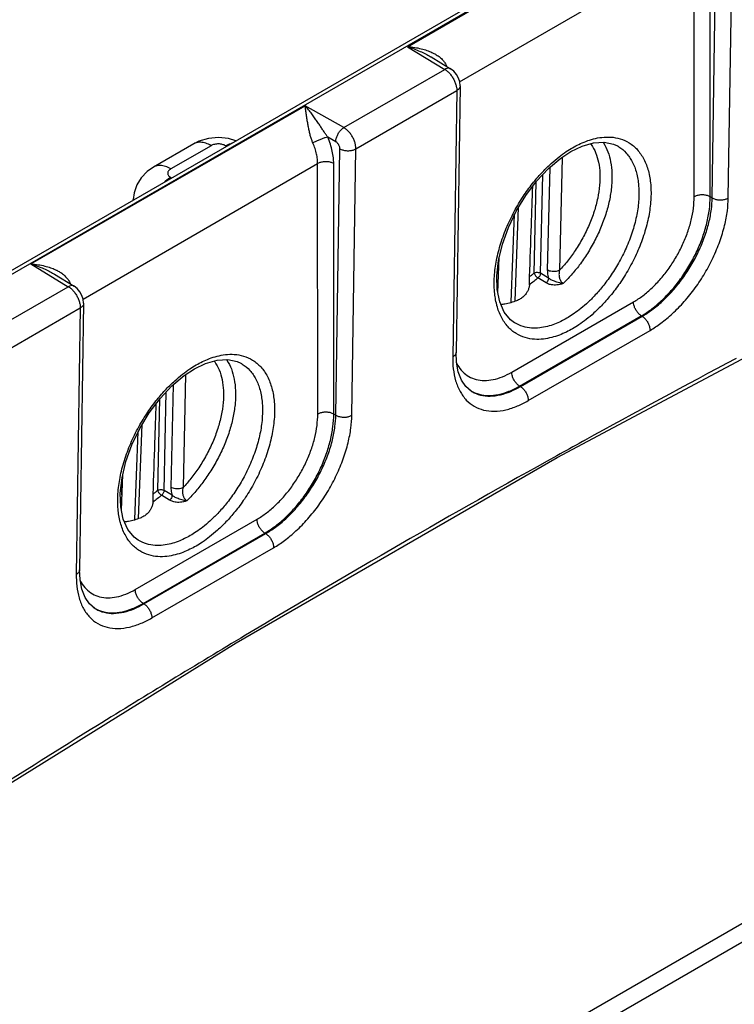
# Model space of a CAD drawing. Header units: inches. Extents: x 0 to 34, y 0 to 22.
# Tile 21 of 94: x 8.9 to 10.1, y 13.7 to 15.4. Entities that reach past the tile are written whole.
import ezdxf

# ---------------------------------------------------------------- set-up
doc = ezdxf.new("R2010")
doc.units = ezdxf.units.IN
doc.header["$LTSCALE"] = 1.87
doc.header["$MEASUREMENT"] = 0
doc.layers.get('0').update_dxf_attribs({"linetype": 'CONTINUOUS'})
doc.layers.add('DATUMCURVES', color=7, linetype='CONTINUOUS')

msp = doc.modelspace()

# ---------------------------------------------------------------- linework, layer by layer
at = {"color": 7, "linetype": 'CONTINUOUS'}
for p, q in [((6.8327, 13.8241), (12.0584, 16.8414)), ((6.8423, 13.8231), (12.0681, 16.8404)), ((9.54, 15.3789), (10.019, 15.6555)), ((10.0725, 15.1146), (10.0796, 15.5803)), ((10.1005, 15.1145), (10.1077, 15.5801)), ((9.6311, 15.3177), (10.0409, 15.5543)), ((10.0409, 15.1166), (10.0409, 15.5543)), ((10.0689, 15.1167), (10.0689, 15.5544)), ((9.54, 15.3789), (9.6052, 15.3392)), ((9.5812, 15.3609), (9.6155, 15.3401)), ((9.4289, 15.2374), (9.6052, 15.3392)), ((9.4501, 15.2004), (9.6261, 15.3021)), ((9.6261, 15.3021), (9.6191, 14.8366)), ((9.632, 15.3103), (9.625, 14.8447)), ((8.8824, 14.9992), (9.3614, 15.2758)), ((9.4289, 15.2374), (9.3614, 15.2758)), ((9.1667, 15.2091), (9.0962, 15.1684)), ((9.4149, 15.2129), (9.4007, 15.2209)), ((9.197, 15.2059), (9.1266, 15.1652)), ((9.2241, 15.2048), (9.2225, 15.2058)), ((9.4149, 14.7349), (9.422, 15.2006)), ((9.4429, 14.7348), (9.4501, 15.2004)), ((9.9066, 15.2055), (9.9067, 15.2055)), ((8.9735, 14.938), (9.3832, 15.1746)), ((9.3833, 14.7369), (9.3832, 15.1746)), ((9.4113, 14.737), (9.4113, 15.1747)), ((9.8101, 15.1855), (9.8057, 14.9882)), ((9.7885, 15.1677), (9.7844, 14.9885)), ((9.1266, 15.1504), (9.1282, 15.1495)), ((9.7614, 14.9834), (9.765, 15.143)), ((9.7725, 14.9832), (9.7764, 15.1553)), ((9.061, 15.1107), (9.061, 15.1116)), ((10.0725, 15.1146), (10.0689, 15.1167)), ((9.7281, 14.9341), (9.7343, 15.0986)), ((9.7215, 14.9323), (9.7273, 15.086)), ((9.698, 14.9488), (9.7004, 15.0109)), ((9.6991, 14.9753), (9.6993, 15.0062)), ((8.8824, 14.9992), (8.9476, 14.9595)), ((8.9236, 14.9812), (8.9579, 14.9604)), ((9.7822, 14.9662), (9.7681, 14.9748)), ((9.7866, 14.9747), (9.7725, 14.9832)), ((8.7713, 14.8577), (8.9476, 14.9595)), ((9.7532, 14.963), (9.7534, 14.9659)), ((9.8015, 14.6611), (10.3611, 14.959)), ((12.0358, 14.9501), (6.9589, 12.0187)), ((8.7924, 14.8207), (8.9685, 14.9224)), ((8.9685, 14.9224), (8.9615, 14.4569)), ((8.9744, 14.9306), (8.9674, 14.465)), ((9.7222, 14.8101), (9.9349, 14.9329)), ((12.0152, 14.9057), (6.954, 11.9835)), ((9.736, 14.7858), (9.9486, 14.9086)), ((9.7373, 14.785), (9.95, 14.9078)), ((9.95, 14.9078), (9.9486, 14.9086)), ((9.7274, 14.8964), (9.7273, 14.8964)), ((9.7511, 14.7604), (9.9638, 14.8832)), ((9.249, 14.8258), (9.2491, 14.8258)), ((9.1525, 14.8058), (9.148, 14.6085)), ((9.1309, 14.788), (9.1268, 14.6088)), ((9.7373, 14.785), (9.736, 14.7858)), ((9.1038, 14.6037), (9.1074, 14.7633)), ((9.1149, 14.6036), (9.1188, 14.7756)), ((9.6513, 14.7772), (9.6513, 14.7771)), ((9.4149, 14.7349), (9.4113, 14.737)), ((9.0705, 14.5545), (9.0767, 14.7189)), ((9.0639, 14.5526), (9.0697, 14.7063)), ((9.2411, 14.3375), (9.8015, 14.6611)), ((9.0404, 14.5691), (9.0428, 14.6312)), ((9.0414, 14.5956), (9.0417, 14.6265)), ((9.1246, 14.5865), (9.1105, 14.5951)), ((9.129, 14.595), (9.1149, 14.6036)), ((9.0956, 14.5833), (9.0958, 14.5862)), ((9.0646, 14.4304), (9.2773, 14.5532)), ((9.0784, 14.4061), (9.291, 14.5289)), ((9.0797, 14.4053), (9.2924, 14.5281)), ((9.2924, 14.5281), (9.291, 14.5289)), ((9.0698, 14.5167), (9.0697, 14.5167)), ((9.0935, 14.3807), (9.3062, 14.5035)), ((9.0797, 14.4053), (9.0784, 14.4061)), ((8.9937, 14.3975), (8.9937, 14.3975)), ((8.6807, 13.9889), (9.2411, 14.3375))]:
    msp.add_line(p, q, dxfattribs=at)
for points in [[(9.632, 15.3103), (9.6313, 15.3172), (9.6291, 15.324), (9.6256, 15.3304), (9.6209, 15.3359), (9.6155, 15.3401)], [(9.2403, 15.2142), (9.2275, 15.2183), (9.2099, 15.2201), (9.1924, 15.2185), (9.1757, 15.2136), (9.1667, 15.2091)], [(9.8254, 15.1956), (9.845, 15.2051), (9.865, 15.2109), (9.8836, 15.2121), (9.9001, 15.2086), (9.9067, 15.2055)], [(9.7091, 14.9152), (9.7012, 14.9331), (9.6969, 14.9544), (9.6961, 14.9787), (9.6991, 15.0055), (9.7059, 15.0339), (9.7163, 15.0629), (9.73, 15.0915), (9.7466, 15.1188), (9.7656, 15.1438), (9.7862, 15.1658), (9.8078, 15.1839), (9.8254, 15.1956)], [(9.0962, 15.1684), (9.0852, 15.1606), (9.0749, 15.1498), (9.0673, 15.1373), (9.0627, 15.1238), (9.061, 15.1116)], [(8.9744, 14.9306), (8.9737, 14.9375), (8.9715, 14.9444), (8.968, 14.9507), (8.9633, 14.9562), (8.9579, 14.9604)], [(9.7273, 14.8964), (9.7203, 14.9016), (9.7091, 14.9152)], [(9.1678, 14.8159), (9.1874, 14.8254), (9.2074, 14.8312), (9.226, 14.8324), (9.2424, 14.8289), (9.2491, 14.8258)], [(9.6513, 14.7771), (9.6422, 14.7849), (9.6344, 14.7964), (9.6288, 14.8108), (9.6257, 14.8274), (9.625, 14.8447)], [(9.0515, 14.5355), (9.0436, 14.5534), (9.0393, 14.5747), (9.0385, 14.599), (9.0415, 14.6258), (9.0483, 14.6542), (9.0587, 14.6832), (9.0724, 14.7118), (9.089, 14.7391), (9.108, 14.7641), (9.1286, 14.7861), (9.1502, 14.8042), (9.1678, 14.8159)], [(9.0697, 14.5167), (9.0627, 14.5219), (9.0515, 14.5355)], [(8.9937, 14.3975), (8.9846, 14.4052), (8.9768, 14.4167), (8.9712, 14.4311), (8.9681, 14.4477), (8.9674, 14.465)]]:
    msp.add_lwpolyline(points, dxfattribs=at)
for points, knots in [([(9.54, 15.3789), (9.5443, 15.3787), (9.5524, 15.3778), (9.5638, 15.3756), (9.5739, 15.3727), (9.5807, 15.3699), (9.5843, 15.3682), (9.5849, 15.3678)], [0, 0, 0, 0, 0.2748, 0.523578, 0.747999, 0.950733, 1, 1, 1, 1]), ([(9.54, 15.3789), (9.5439, 15.3777), (9.5514, 15.3752), (9.5619, 15.371), (9.5713, 15.3665), (9.5776, 15.3631), (9.5807, 15.3612), (9.5812, 15.3609)], [0, 0, 0, 0, 0.273822, 0.524652, 0.75324, 0.961356, 1, 1, 1, 1]), ([(9.5849, 15.3678), (9.5868, 15.3669), (9.5909, 15.3646), (9.5966, 15.3606), (9.6017, 15.3557), (9.6057, 15.3507), (9.6076, 15.347), (9.6083, 15.3452)], [0, 0, 0, 0, 0.188749, 0.421936, 0.632275, 0.823759, 1, 1, 1, 1]), ([(9.6155, 15.3401), (9.6149, 15.3404), (9.6131, 15.3412), (9.6094, 15.3411), (9.6066, 15.34), (9.6052, 15.3392)], [0, 0, 0, 0, 0.184163, 0.556893, 1, 1, 1, 1]), ([(9.6052, 15.3392), (9.6069, 15.3383), (9.6102, 15.3358), (9.6146, 15.3313), (9.6185, 15.3261), (9.6218, 15.3202), (9.6243, 15.3141), (9.6258, 15.3081), (9.6262, 15.304), (9.6261, 15.3021)], [0, 0, 0, 0, 0.131593, 0.274655, 0.425002, 0.57758, 0.727386, 0.869633, 1, 1, 1, 1]), ([(9.632, 15.3103), (9.632, 15.3096), (9.6317, 15.3077), (9.6298, 15.3046), (9.6275, 15.3029), (9.6261, 15.3021)], [0, 0, 0, 0, 0.174255, 0.552806, 1, 1, 1, 1]), ([(9.4007, 15.2209), (9.3996, 15.2224), (9.3975, 15.2255), (9.3942, 15.2305), (9.3906, 15.2359), (9.3867, 15.2418), (9.3825, 15.2481), (9.3779, 15.2547), (9.3729, 15.2616), (9.3674, 15.2687), (9.3634, 15.2734), (9.3614, 15.2758)], [0, 0, 0, 0, 0.079547, 0.167797, 0.264437, 0.36941, 0.48184, 0.601083, 0.727286, 0.86048, 1, 1, 1, 1]), ([(9.375, 15.2105), (9.3742, 15.2123), (9.3727, 15.2161), (9.3707, 15.2223), (9.369, 15.229), (9.3675, 15.2362), (9.3661, 15.2438), (9.3648, 15.2516), (9.3636, 15.2597), (9.3625, 15.2677), (9.3618, 15.2731), (9.3614, 15.2758)], [0, 0, 0, 0, 0.088372, 0.184816, 0.288638, 0.399249, 0.515027, 0.634415, 0.756381, 0.879268, 1, 1, 1, 1]), ([(9.4149, 15.2129), (9.4149, 15.2147), (9.4155, 15.2185), (9.4175, 15.2241), (9.4205, 15.2295), (9.4243, 15.2341), (9.4273, 15.2365), (9.4289, 15.2374)], [0, 0, 0, 0, 0.187002, 0.393705, 0.607318, 0.813654, 1, 1, 1, 1]), ([(9.4501, 15.2004), (9.4501, 15.2024), (9.4497, 15.2064), (9.4482, 15.2124), (9.4457, 15.2185), (9.4424, 15.2243), (9.4384, 15.2296), (9.4339, 15.2341), (9.4306, 15.2364), (9.4289, 15.2374)], [0, 0, 0, 0, 0.130199, 0.272203, 0.421784, 0.574233, 0.724612, 0.867919, 1, 1, 1, 1]), ([(9.197, 15.2059), (9.1941, 15.2076), (9.1882, 15.2104), (9.1791, 15.2123), (9.1718, 15.2115), (9.168, 15.2098), (9.1667, 15.2091)], [0, 0, 0, 0, 0.322727, 0.607197, 0.861112, 1, 1, 1, 1]), ([(9.2225, 15.2058), (9.2216, 15.2063), (9.2197, 15.2072), (9.2166, 15.2082), (9.2133, 15.2088), (9.2098, 15.209), (9.2063, 15.2088), (9.2029, 15.2082), (9.1998, 15.2073), (9.1979, 15.2064), (9.197, 15.2059)], [0, 0, 0, 0, 0.114102, 0.237546, 0.367427, 0.500618, 0.633671, 0.763252, 0.8863, 1, 1, 1, 1]), ([(9.2225, 15.2058), (9.2254, 15.2075), (9.2291, 15.2092), (9.2329, 15.2103), (9.2334, 15.2104)], [0, 0, 0, 0, 0.860351, 1, 1, 1, 1]), ([(9.4007, 15.2209), (9.3992, 15.2207), (9.396, 15.2198), (9.3909, 15.218), (9.3854, 15.2158), (9.38, 15.2133), (9.3765, 15.2114), (9.375, 15.2105)], [0, 0, 0, 0, 0.161031, 0.360696, 0.580726, 0.800648, 1, 1, 1, 1]), ([(9.3832, 15.1746), (9.3832, 15.1772), (9.3829, 15.1828), (9.3814, 15.1916), (9.3788, 15.201), (9.3764, 15.2073), (9.375, 15.2105)], [0, 0, 0, 0, 0.21045, 0.45234, 0.718983, 1, 1, 1, 1]), ([(9.4113, 15.1747), (9.4113, 15.1781), (9.4108, 15.1853), (9.4089, 15.1966), (9.4056, 15.2087), (9.4025, 15.2168), (9.4007, 15.2209)], [0, 0, 0, 0, 0.210612, 0.452704, 0.719504, 1, 1, 1, 1]), ([(9.422, 15.2006), (9.422, 15.2012), (9.4219, 15.2026), (9.4214, 15.2046), (9.4205, 15.2066), (9.4194, 15.2085), (9.4181, 15.2103), (9.4166, 15.2118), (9.4155, 15.2125), (9.4149, 15.2129)], [0, 0, 0, 0, 0.13022, 0.272159, 0.421568, 0.573848, 0.724168, 0.867639, 1, 1, 1, 1]), ([(9.8598, 15.2095), (9.8602, 15.209), (9.8638, 15.2041), (9.8695, 15.1935), (9.8745, 15.1764), (9.8767, 15.1571), (9.8761, 15.1361), (9.8727, 15.1138), (9.8665, 15.0907), (9.8577, 15.0674), (9.8466, 15.0446), (9.8338, 15.0233), (9.8201, 15.0045), (9.8104, 14.9933), (9.8057, 14.9882)], [0, 0, 0, 0, 0.007654, 0.07454, 0.147025, 0.226512, 0.313149, 0.406016, 0.50431, 0.607556, 0.713622, 0.817426, 0.913702, 1, 1, 1, 1]), ([(9.8814, 15.212), (9.8817, 15.2116), (9.8852, 15.2063), (9.8907, 15.1952), (9.8956, 15.1772), (9.8977, 15.1572), (9.8971, 15.1354), (9.8937, 15.1124), (9.8876, 15.0886), (9.8789, 15.0644), (9.8679, 15.0405), (9.8549, 15.018), (9.841, 14.9976), (9.8267, 14.9801), (9.8169, 14.9697), (9.8121, 14.9651)], [0, 0, 0, 0, 0.006299, 0.068552, 0.135822, 0.209298, 0.289036, 0.37418, 0.464018, 0.558332, 0.655826, 0.752433, 0.843398, 0.926152, 1, 1, 1, 1]), ([(9.8286, 15.2024), (9.8321, 15.2045), (9.8397, 15.2085), (9.8518, 15.2138), (9.8652, 15.2181), (9.8799, 15.2209), (9.8956, 15.2214), (9.9119, 15.2186), (9.928, 15.2115), (9.9425, 15.1992), (9.954, 15.1821), (9.9618, 15.1612), (9.9657, 15.137), (9.9657, 15.1103), (9.9619, 15.0817), (9.9543, 15.0522), (9.9432, 15.0226), (9.9293, 14.9943), (9.9137, 14.9688), (9.8975, 14.9468), (9.8816, 14.9287), (9.8667, 14.9141), (9.8529, 14.9024), (9.8404, 14.8933), (9.8323, 14.8883), (9.8286, 14.8861)], [0, 0, 0, 0, 0.025297, 0.052465, 0.081387, 0.111871, 0.143772, 0.177242, 0.212802, 0.250998, 0.292355, 0.337637, 0.387523, 0.442141, 0.50121, 0.564007, 0.629332, 0.694953, 0.757229, 0.813253, 0.862376, 0.905001, 0.941688, 0.973114, 1, 1, 1, 1]), ([(9.422, 15.2006), (9.4236, 15.1997), (9.4272, 15.1982), (9.433, 15.1971), (9.4391, 15.1971), (9.4449, 15.1981), (9.4485, 15.1995), (9.4501, 15.2004)], [0, 0, 0, 0, 0.18892, 0.395725, 0.608401, 0.813725, 1, 1, 1, 1]), ([(9.696, 14.928), (9.6941, 14.9354), (9.6914, 14.9518), (9.6914, 14.9781), (9.6952, 15.0066), (9.7028, 15.0361), (9.7138, 15.0657), (9.7277, 15.094), (9.7433, 15.1196), (9.7595, 15.1416), (9.7754, 15.1598), (9.7904, 15.1744), (9.8042, 15.1861), (9.8167, 15.1952), (9.8248, 15.2002), (9.8286, 15.2024)], [0, 0, 0, 0, 0.071215, 0.153927, 0.243384, 0.338502, 0.437484, 0.536978, 0.631464, 0.716504, 0.791081, 0.855799, 0.911497, 0.959201, 1, 1, 1, 1]), ([(9.9067, 15.2055), (9.9075, 15.205), (9.9133, 15.2017), (9.9232, 15.1932), (9.9338, 15.1775), (9.941, 15.1581), (9.9446, 15.1358), (9.9447, 15.1112), (9.9411, 15.0848), (9.9341, 15.0575), (9.924, 15.0302), (9.9112, 15.0042), (9.8967, 14.9806), (9.8818, 14.9603), (9.8672, 14.9436), (9.8534, 14.9301), (9.8407, 14.9194), (9.8291, 14.911), (9.8217, 14.9063), (9.8182, 14.9043)], [0, 0, 0, 0, 0.007581, 0.055769, 0.10794, 0.165053, 0.227964, 0.296833, 0.371305, 0.450471, 0.53282, 0.615542, 0.694035, 0.76464, 0.826545, 0.880264, 0.926499, 0.966106, 1, 1, 1, 1]), ([(9.4113, 15.1747), (9.4097, 15.1756), (9.4061, 15.177), (9.4003, 15.178), (9.3942, 15.178), (9.3884, 15.1769), (9.3848, 15.1755), (9.3832, 15.1746)], [0, 0, 0, 0, 0.188007, 0.394566, 0.607493, 0.813314, 1, 1, 1, 1]), ([(9.1266, 15.1652), (9.1237, 15.167), (9.1178, 15.1698), (9.1087, 15.1717), (9.1014, 15.1709), (9.0976, 15.1692), (9.0963, 15.1684)], [0, 0, 0, 0, 0.32252, 0.606808, 0.860561, 1, 1, 1, 1]), ([(9.1266, 15.1652), (9.1258, 15.1648), (9.1244, 15.1638), (9.1227, 15.162), (9.1216, 15.16), (9.1212, 15.1579), (9.1216, 15.1557), (9.1227, 15.1537), (9.1244, 15.1519), (9.1258, 15.1509), (9.1266, 15.1504)], [0, 0, 0, 0, 0.14374, 0.273089, 0.389775, 0.499067, 0.608493, 0.725593, 0.855535, 1, 1, 1, 1]), ([(9.1266, 15.1504), (9.1233, 15.1485), (9.1196, 15.1458), (9.1161, 15.1428), (9.1155, 15.1423)], [0, 0, 0, 0, 0.832362, 1, 1, 1, 1]), ([(9.7535, 14.9769), (9.7545, 15.007), (9.7564, 15.0597), (9.7582, 15.1124), (9.7589, 15.135)], [0, 0, 0, 0, 0.570426, 1, 1, 1, 1]), ([(9.9349, 14.9329), (9.9406, 14.9362), (9.9519, 14.9438), (9.968, 14.9576), (9.9833, 14.9738), (9.9975, 14.992), (10.0101, 15.0118), (10.021, 15.0327), (10.0297, 15.0541), (10.0361, 15.0755), (10.04, 15.0963), (10.0409, 15.11), (10.0409, 15.1166)], [0, 0, 0, 0, 0.089363, 0.185673, 0.28742, 0.392772, 0.49979, 0.606802, 0.712152, 0.813949, 0.910396, 1, 1, 1, 1]), ([(9.9486, 14.9086), (9.9551, 14.9123), (9.9679, 14.921), (9.9861, 14.9366), (10.0035, 14.955), (10.0195, 14.9757), (10.0339, 14.9981), (10.0462, 15.0217), (10.0561, 15.046), (10.0633, 15.0702), (10.0678, 15.0938), (10.0689, 15.1092), (10.0689, 15.1167)], [0, 0, 0, 0, 0.08947, 0.185756, 0.287494, 0.392841, 0.499851, 0.606851, 0.71218, 0.81394, 0.910326, 1, 1, 1, 1]), ([(9.95, 14.9078), (9.9559, 14.9111), (9.9681, 14.9192), (9.9861, 14.9341), (10.0041, 14.9526), (10.021, 14.9738), (10.0361, 14.9968), (10.0491, 15.0211), (10.0594, 15.0461), (10.0669, 15.0707), (10.0713, 15.0935), (10.0724, 15.108), (10.0725, 15.1146)], [0, 0, 0, 0, 0.080829, 0.175654, 0.280644, 0.390755, 0.501132, 0.611395, 0.721171, 0.825665, 0.919871, 1, 1, 1, 1]), ([(9.9638, 14.8832), (9.9703, 14.887), (9.9839, 14.896), (10.004, 14.9127), (10.0241, 14.9334), (10.043, 14.9571), (10.0599, 14.9828), (10.0743, 15.01), (10.0859, 15.0379), (10.0943, 15.0654), (10.0991, 15.0909), (10.1004, 15.1071), (10.1005, 15.1145)], [0, 0, 0, 0, 0.080637, 0.175434, 0.280442, 0.390615, 0.501077, 0.611427, 0.72128, 0.825817, 0.920027, 1, 1, 1, 1]), ([(10.0689, 15.1167), (10.0674, 15.1176), (10.0638, 15.119), (10.0579, 15.12), (10.0518, 15.12), (10.046, 15.1189), (10.0425, 15.1175), (10.0409, 15.1166)], [0, 0, 0, 0, 0.188006, 0.394566, 0.607493, 0.813314, 1, 1, 1, 1]), ([(10.0725, 15.1146), (10.0741, 15.1137), (10.0776, 15.1123), (10.0835, 15.1112), (10.0896, 15.1111), (10.0954, 15.1122), (10.0989, 15.1136), (10.1005, 15.1145)], [0, 0, 0, 0, 0.188919, 0.395724, 0.6084, 0.813725, 1, 1, 1, 1]), ([(8.8824, 14.9992), (8.8867, 14.999), (8.8948, 14.9982), (8.9062, 14.9959), (8.9163, 14.993), (8.9231, 14.9902), (8.9266, 14.9885), (8.9273, 14.9881)], [0, 0, 0, 0, 0.2748, 0.523578, 0.747999, 0.950733, 1, 1, 1, 1]), ([(8.8824, 14.9992), (8.8863, 14.998), (8.8938, 14.9955), (8.9043, 14.9913), (8.9137, 14.9869), (8.92, 14.9834), (8.9231, 14.9815), (8.9236, 14.9812)], [0, 0, 0, 0, 0.273822, 0.524652, 0.75324, 0.961356, 1, 1, 1, 1]), ([(8.9273, 14.9881), (8.9292, 14.9872), (8.9333, 14.9849), (8.939, 14.9809), (8.9441, 14.976), (8.9481, 14.971), (8.95, 14.9674), (8.9507, 14.9656)], [0, 0, 0, 0, 0.188749, 0.421936, 0.632275, 0.823759, 1, 1, 1, 1]), ([(9.7844, 14.9885), (9.7844, 14.9869), (9.7846, 14.9837), (9.7853, 14.9791), (9.7861, 14.9761), (9.7866, 14.9747)], [0, 0, 0, 0, 0.34187, 0.677011, 1, 1, 1, 1]), ([(9.8057, 14.9882), (9.8045, 14.9876), (9.8017, 14.9865), (9.7973, 14.9858), (9.7927, 14.9859), (9.7883, 14.9867), (9.7856, 14.9878), (9.7844, 14.9885)], [0, 0, 0, 0, 0.185919, 0.391741, 0.605095, 0.812052, 1, 1, 1, 1]), ([(9.8057, 14.9882), (9.8053, 14.987), (9.8049, 14.9846), (9.8047, 14.9811), (9.8049, 14.978), (9.8055, 14.9752), (9.8062, 14.9729), (9.8071, 14.9708), (9.808, 14.9691), (9.8091, 14.9677), (9.8101, 14.9666), (9.8111, 14.9657), (9.8117, 14.9653), (9.8121, 14.9651)], [0, 0, 0, 0, 0.149768, 0.285947, 0.407966, 0.516838, 0.614143, 0.700867, 0.777506, 0.844687, 0.903378, 0.954747, 1, 1, 1, 1]), ([(9.7681, 14.9748), (9.7657, 14.9727), (9.7608, 14.9686), (9.7557, 14.9648), (9.7532, 14.963)], [0, 0, 0, 0, 0.506026, 1, 1, 1, 1]), ([(9.7534, 14.9659), (9.7534, 14.9669), (9.7535, 14.9689), (9.7534, 14.9718), (9.7534, 14.9745), (9.7534, 14.9762), (9.7535, 14.9769)], [0, 0, 0, 0, 0.26538, 0.542223, 0.800167, 1, 1, 1, 1]), ([(9.7614, 14.9834), (9.7601, 14.9823), (9.7575, 14.9801), (9.7548, 14.978), (9.7535, 14.9769)], [0, 0, 0, 0, 0.504199, 1, 1, 1, 1]), ([(9.7614, 14.9834), (9.7622, 14.9839), (9.764, 14.9845), (9.7669, 14.9848), (9.7699, 14.9844), (9.7717, 14.9837), (9.7725, 14.9832)], [0, 0, 0, 0, 0.235879, 0.498334, 0.761695, 1, 1, 1, 1]), ([(9.7614, 14.9834), (9.7616, 14.9826), (9.7623, 14.9809), (9.7638, 14.9786), (9.7658, 14.9764), (9.7673, 14.9752), (9.7681, 14.9748)], [0, 0, 0, 0, 0.220923, 0.481981, 0.752636, 1, 1, 1, 1]), ([(9.7725, 14.9832), (9.7725, 14.9825), (9.7722, 14.9809), (9.7712, 14.9786), (9.7699, 14.9765), (9.7687, 14.9753), (9.7681, 14.9748)], [0, 0, 0, 0, 0.231991, 0.491816, 0.753363, 1, 1, 1, 1]), ([(9.7866, 14.9747), (9.7866, 14.9737), (9.7861, 14.9715), (9.7845, 14.9686), (9.7831, 14.9669), (9.7822, 14.9662)], [0, 0, 0, 0, 0.313811, 0.661636, 1, 1, 1, 1]), ([(9.8121, 14.9651), (9.81, 14.9652), (9.8063, 14.9659), (9.8013, 14.9673), (9.7972, 14.9688), (9.7937, 14.9702), (9.7909, 14.9717), (9.7886, 14.9731), (9.7872, 14.9742), (9.7866, 14.9747)], [0, 0, 0, 0, 0.223037, 0.410151, 0.567, 0.700488, 0.815076, 0.914079, 1, 1, 1, 1]), ([(8.9579, 14.9604), (8.9573, 14.9607), (8.9555, 14.9615), (8.9518, 14.9614), (8.949, 14.9603), (8.9476, 14.9595)], [0, 0, 0, 0, 0.184163, 0.556893, 1, 1, 1, 1]), ([(8.9476, 14.9595), (8.9493, 14.9586), (8.9526, 14.9561), (8.957, 14.9517), (8.9609, 14.9464), (8.9642, 14.9405), (8.9667, 14.9344), (8.9682, 14.9284), (8.9686, 14.9243), (8.9685, 14.9224)], [0, 0, 0, 0, 0.131593, 0.274655, 0.425002, 0.57758, 0.727386, 0.869633, 1, 1, 1, 1]), ([(9.7532, 14.963), (9.753, 14.9611), (9.7523, 14.9574), (9.7503, 14.9522), (9.7484, 14.9489), (9.7473, 14.9474)], [0, 0, 0, 0, 0.334072, 0.666369, 1, 1, 1, 1]), ([(9.8121, 14.9651), (9.8102, 14.9644), (9.8066, 14.9633), (9.8012, 14.9624), (9.7963, 14.9622), (9.7919, 14.9627), (9.7881, 14.9635), (9.7849, 14.9647), (9.7831, 14.9657), (9.7822, 14.9662)], [0, 0, 0, 0, 0.190062, 0.367671, 0.527931, 0.67025, 0.795233, 0.904543, 1, 1, 1, 1]), ([(9.7306, 14.9349), (9.724, 14.9323), (9.715, 14.9296), (9.7057, 14.9283), (9.7033, 14.9281)], [0, 0, 0, 0, 0.744948, 1, 1, 1, 1]), ([(9.7473, 14.9474), (9.746, 14.9456), (9.7429, 14.9421), (9.7372, 14.9378), (9.7328, 14.9357), (9.7306, 14.9349)], [0, 0, 0, 0, 0.322304, 0.652881, 1, 1, 1, 1]), ([(8.9744, 14.9306), (8.9744, 14.9299), (8.9741, 14.928), (8.9722, 14.9249), (8.9699, 14.9232), (8.9685, 14.9224)], [0, 0, 0, 0, 0.174255, 0.552806, 1, 1, 1, 1]), ([(9.8286, 14.8861), (9.825, 14.884), (9.8175, 14.88), (9.8053, 14.8747), (9.7919, 14.8704), (9.7773, 14.8676), (9.7616, 14.8671), (9.7453, 14.8699), (9.7292, 14.877), (9.7147, 14.8892), (9.7032, 14.9062), (9.6981, 14.92), (9.6961, 14.9276), (9.696, 14.928)], [0, 0, 0, 0, 0.074286, 0.154055, 0.238973, 0.328484, 0.422163, 0.520458, 0.624896, 0.737089, 0.858579, 0.991602, 1, 1, 1, 1]), ([(9.9486, 14.9086), (9.9471, 14.9095), (9.9441, 14.912), (9.9403, 14.9165), (9.9374, 14.9218), (9.9354, 14.9273), (9.9349, 14.9311), (9.9349, 14.9329)], [0, 0, 0, 0, 0.188482, 0.395166, 0.607951, 0.813518, 1, 1, 1, 1]), ([(9.8182, 14.9043), (9.8149, 14.9024), (9.808, 14.8987), (9.7968, 14.8938), (9.7844, 14.8898), (9.7709, 14.8872), (9.7565, 14.8868), (9.7415, 14.8893), (9.7319, 14.8936), (9.7274, 14.8964)], [0, 0, 0, 0, 0.119002, 0.246743, 0.382735, 0.526097, 0.676153, 0.833635, 1, 1, 1, 1]), ([(9.95, 14.9078), (9.9516, 14.9068), (9.9546, 14.9044), (9.9584, 14.8998), (9.9614, 14.8944), (9.9633, 14.8888), (9.9638, 14.885), (9.9638, 14.8832)], [0, 0, 0, 0, 0.188884, 0.396078, 0.60915, 0.814468, 1, 1, 1, 1]), ([(9.2238, 14.8323), (9.2241, 14.8319), (9.2276, 14.8267), (9.2331, 14.8155), (9.238, 14.7975), (9.2401, 14.7775), (9.2395, 14.7557), (9.2361, 14.7327), (9.23, 14.7089), (9.2213, 14.6847), (9.2102, 14.6608), (9.1973, 14.6383), (9.1833, 14.618), (9.1691, 14.6004), (9.1593, 14.5901), (9.1545, 14.5854)], [0, 0, 0, 0, 0.006299, 0.068552, 0.135822, 0.209298, 0.289036, 0.37418, 0.464018, 0.558332, 0.655826, 0.752433, 0.843398, 0.926152, 1, 1, 1, 1]), ([(9.1709, 14.8227), (9.1745, 14.8248), (9.182, 14.8288), (9.1942, 14.8341), (9.2076, 14.8384), (9.2223, 14.8412), (9.2379, 14.8417), (9.2543, 14.8389), (9.2704, 14.8318), (9.2849, 14.8195), (9.2964, 14.8024), (9.3041, 14.7815), (9.3081, 14.7573), (9.3081, 14.7306), (9.3042, 14.702), (9.2966, 14.6725), (9.2856, 14.6429), (9.2717, 14.6146), (9.2561, 14.5891), (9.2399, 14.5671), (9.224, 14.549), (9.2091, 14.5344), (9.1953, 14.5227), (9.1828, 14.5136), (9.1747, 14.5086), (9.1709, 14.5064)], [0, 0, 0, 0, 0.025297, 0.052465, 0.081387, 0.111871, 0.143772, 0.177242, 0.212802, 0.250998, 0.292355, 0.337637, 0.387523, 0.442141, 0.50121, 0.564007, 0.629332, 0.694953, 0.757229, 0.813253, 0.862376, 0.905001, 0.941688, 0.973114, 1, 1, 1, 1]), ([(9.6191, 14.8366), (9.619, 14.8297), (9.6196, 14.8157), (9.6235, 14.7954), (9.631, 14.7767), (9.642, 14.7612), (9.6563, 14.7499), (9.6733, 14.7431), (9.6924, 14.7412), (9.7125, 14.7439), (9.7324, 14.7506), (9.745, 14.7569), (9.7511, 14.7604)], [0, 0, 0, 0, 0.104797, 0.211275, 0.313343, 0.408394, 0.497564, 0.586957, 0.682673, 0.785807, 0.893643, 1, 1, 1, 1]), ([(9.625, 14.8447), (9.6249, 14.8441), (9.6247, 14.8421), (9.6228, 14.8391), (9.6204, 14.8373), (9.6191, 14.8366)], [0, 0, 0, 0, 0.174272, 0.552814, 1, 1, 1, 1]), ([(9.0384, 14.5483), (9.0364, 14.5557), (9.0338, 14.5721), (9.0338, 14.5984), (9.0376, 14.6269), (9.0452, 14.6564), (9.0562, 14.686), (9.0701, 14.7143), (9.0857, 14.7399), (9.1019, 14.7619), (9.1178, 14.7801), (9.1327, 14.7947), (9.1466, 14.8064), (9.1591, 14.8155), (9.1672, 14.8205), (9.1709, 14.8227)], [0, 0, 0, 0, 0.071215, 0.153927, 0.243384, 0.338502, 0.437484, 0.536978, 0.631464, 0.716504, 0.791081, 0.855799, 0.911497, 0.959201, 1, 1, 1, 1]), ([(9.2022, 14.8298), (9.2026, 14.8293), (9.2062, 14.8244), (9.2119, 14.8138), (9.2169, 14.7967), (9.2191, 14.7774), (9.2185, 14.7564), (9.215, 14.7341), (9.2089, 14.711), (9.2001, 14.6877), (9.189, 14.6649), (9.1762, 14.6436), (9.1625, 14.6248), (9.1528, 14.6136), (9.148, 14.6085)], [0, 0, 0, 0, 0.007654, 0.07454, 0.147025, 0.226512, 0.313149, 0.406016, 0.50431, 0.607556, 0.713622, 0.817426, 0.913702, 1, 1, 1, 1]), ([(9.2491, 14.8258), (9.2499, 14.8253), (9.2557, 14.822), (9.2656, 14.8135), (9.2762, 14.7978), (9.2834, 14.7784), (9.287, 14.7561), (9.2871, 14.7315), (9.2835, 14.7051), (9.2765, 14.6778), (9.2663, 14.6505), (9.2535, 14.6245), (9.2391, 14.6009), (9.2242, 14.5806), (9.2096, 14.5639), (9.1958, 14.5504), (9.1831, 14.5397), (9.1715, 14.5313), (9.1641, 14.5266), (9.1606, 14.5246)], [0, 0, 0, 0, 0.007581, 0.055769, 0.10794, 0.165053, 0.227964, 0.296833, 0.371305, 0.450471, 0.53282, 0.615542, 0.694035, 0.76464, 0.826545, 0.880264, 0.926499, 0.966106, 1, 1, 1, 1]), ([(9.6256, 14.8263), (9.6263, 14.825), (9.6293, 14.8195), (9.6358, 14.8108), (9.6469, 14.8021), (9.66, 14.7968), (9.6746, 14.7951), (9.6902, 14.7968), (9.7064, 14.8018), (9.717, 14.8071), (9.7222, 14.8101)], [0, 0, 0, 0, 0.038914, 0.168304, 0.291766, 0.415233, 0.54464, 0.684229, 0.836056, 1, 1, 1, 1]), ([(9.736, 14.7858), (9.7344, 14.7868), (9.7315, 14.7892), (9.7277, 14.7937), (9.7247, 14.799), (9.7228, 14.8045), (9.7222, 14.8083), (9.7222, 14.8101)], [0, 0, 0, 0, 0.188481, 0.395163, 0.607949, 0.813517, 1, 1, 1, 1]), ([(9.651, 14.7774), (9.6555, 14.7748), (9.6655, 14.7708), (9.682, 14.7688), (9.6997, 14.7708), (9.7181, 14.7765), (9.73, 14.7824), (9.736, 14.7858)], [0, 0, 0, 0, 0.173333, 0.356064, 0.55328, 0.767845, 1, 1, 1, 1]), ([(9.6513, 14.7771), (9.6519, 14.7768), (9.657, 14.7737), (9.6678, 14.7694), (9.6849, 14.7677), (9.7029, 14.7702), (9.7206, 14.7761), (9.7319, 14.7818), (9.7373, 14.785)], [0, 0, 0, 0, 0.021922, 0.195848, 0.382039, 0.582688, 0.792565, 1, 1, 1, 1]), ([(9.7373, 14.785), (9.7389, 14.784), (9.7419, 14.7816), (9.7457, 14.777), (9.7487, 14.7716), (9.7506, 14.766), (9.7511, 14.7622), (9.7511, 14.7604)], [0, 0, 0, 0, 0.188885, 0.396079, 0.609152, 0.814469, 1, 1, 1, 1]), ([(9.0959, 14.5972), (9.0969, 14.6273), (9.0988, 14.68), (9.1006, 14.7327), (9.1013, 14.7553)], [0, 0, 0, 0, 0.570426, 1, 1, 1, 1]), ([(9.2773, 14.5532), (9.283, 14.5565), (9.2943, 14.5641), (9.3104, 14.5779), (9.3257, 14.5941), (9.3399, 14.6123), (9.3525, 14.6321), (9.3634, 14.653), (9.3721, 14.6744), (9.3785, 14.6958), (9.3824, 14.7166), (9.3833, 14.7303), (9.3833, 14.7369)], [0, 0, 0, 0, 0.089363, 0.185673, 0.28742, 0.392772, 0.49979, 0.606802, 0.712152, 0.813949, 0.910396, 1, 1, 1, 1]), ([(9.291, 14.5289), (9.2975, 14.5326), (9.3103, 14.5413), (9.3285, 14.5569), (9.3459, 14.5753), (9.3619, 14.596), (9.3763, 14.6184), (9.3886, 14.642), (9.3984, 14.6663), (9.4057, 14.6905), (9.4102, 14.7141), (9.4113, 14.7296), (9.4113, 14.737)], [0, 0, 0, 0, 0.08947, 0.185756, 0.287494, 0.392841, 0.499851, 0.606851, 0.71218, 0.81394, 0.910326, 1, 1, 1, 1]), ([(9.2924, 14.5281), (9.2983, 14.5314), (9.3105, 14.5395), (9.3285, 14.5544), (9.3465, 14.5729), (9.3634, 14.5941), (9.3785, 14.6171), (9.3914, 14.6414), (9.4018, 14.6664), (9.4093, 14.691), (9.4136, 14.7138), (9.4148, 14.7283), (9.4149, 14.7349)], [0, 0, 0, 0, 0.080829, 0.175654, 0.280644, 0.390755, 0.501132, 0.611395, 0.721171, 0.825665, 0.919871, 1, 1, 1, 1]), ([(9.3062, 14.5035), (9.3127, 14.5073), (9.3263, 14.5163), (9.3464, 14.533), (9.3665, 14.5537), (9.3854, 14.5774), (9.4023, 14.6031), (9.4167, 14.6303), (9.4283, 14.6582), (9.4366, 14.6857), (9.4415, 14.7112), (9.4428, 14.7274), (9.4429, 14.7348)], [0, 0, 0, 0, 0.080637, 0.175434, 0.280442, 0.390615, 0.501077, 0.611427, 0.72128, 0.825817, 0.920027, 1, 1, 1, 1]), ([(9.4113, 14.737), (9.4097, 14.7379), (9.4061, 14.7393), (9.4003, 14.7403), (9.3942, 14.7403), (9.3884, 14.7392), (9.3849, 14.7378), (9.3833, 14.7369)], [0, 0, 0, 0, 0.188006, 0.394566, 0.607493, 0.813314, 1, 1, 1, 1]), ([(9.4149, 14.7349), (9.4164, 14.734), (9.42, 14.7326), (9.4259, 14.7315), (9.432, 14.7314), (9.4378, 14.7325), (9.4413, 14.7339), (9.4429, 14.7348)], [0, 0, 0, 0, 0.188919, 0.395724, 0.6084, 0.813725, 1, 1, 1, 1]), ([(9.8457, 14.6888), (9.8308, 14.6806), (9.6328, 14.5711), (9.3493, 14.4074), (9.0843, 14.246), (8.9984, 14.1927)], [0, 0, 0, 0, 0.052073, 0.69125, 1, 1, 1, 1]), ([(9.1268, 14.6088), (9.1268, 14.6072), (9.127, 14.604), (9.1277, 14.5994), (9.1285, 14.5964), (9.129, 14.595)], [0, 0, 0, 0, 0.34187, 0.677011, 1, 1, 1, 1]), ([(9.148, 14.6085), (9.1469, 14.6079), (9.1441, 14.6068), (9.1397, 14.6061), (9.1351, 14.6062), (9.1307, 14.607), (9.128, 14.6081), (9.1268, 14.6088)], [0, 0, 0, 0, 0.185919, 0.391741, 0.605095, 0.812052, 1, 1, 1, 1]), ([(9.148, 14.6085), (9.1477, 14.6073), (9.1473, 14.6049), (9.1471, 14.6014), (9.1473, 14.5983), (9.1478, 14.5955), (9.1486, 14.5932), (9.1495, 14.5911), (9.1504, 14.5894), (9.1515, 14.588), (9.1525, 14.5869), (9.1535, 14.586), (9.1541, 14.5856), (9.1545, 14.5854)], [0, 0, 0, 0, 0.149768, 0.285947, 0.407966, 0.516838, 0.614143, 0.700867, 0.777506, 0.844687, 0.903378, 0.954747, 1, 1, 1, 1]), ([(9.1105, 14.5951), (9.1081, 14.593), (9.1032, 14.5889), (9.0981, 14.5851), (9.0956, 14.5833)], [0, 0, 0, 0, 0.506026, 1, 1, 1, 1]), ([(9.0958, 14.5862), (9.0958, 14.5872), (9.0958, 14.5892), (9.0958, 14.5921), (9.0958, 14.5948), (9.0958, 14.5965), (9.0959, 14.5972)], [0, 0, 0, 0, 0.26538, 0.542223, 0.800167, 1, 1, 1, 1]), ([(9.1038, 14.6037), (9.1025, 14.6026), (9.0998, 14.6004), (9.0972, 14.5983), (9.0959, 14.5972)], [0, 0, 0, 0, 0.504199, 1, 1, 1, 1]), ([(9.1038, 14.6037), (9.1046, 14.6042), (9.1064, 14.6048), (9.1093, 14.6051), (9.1123, 14.6047), (9.1141, 14.604), (9.1149, 14.6036)], [0, 0, 0, 0, 0.235879, 0.498334, 0.761695, 1, 1, 1, 1]), ([(9.1038, 14.6037), (9.104, 14.6029), (9.1047, 14.6012), (9.1062, 14.5989), (9.1082, 14.5967), (9.1097, 14.5955), (9.1105, 14.5951)], [0, 0, 0, 0, 0.220923, 0.481981, 0.752636, 1, 1, 1, 1]), ([(9.1149, 14.6036), (9.1149, 14.6028), (9.1146, 14.6012), (9.1136, 14.5989), (9.1123, 14.5968), (9.1111, 14.5956), (9.1105, 14.5951)], [0, 0, 0, 0, 0.231991, 0.491816, 0.753363, 1, 1, 1, 1]), ([(9.129, 14.595), (9.1289, 14.594), (9.1284, 14.5918), (9.1269, 14.5889), (9.1255, 14.5872), (9.1246, 14.5865)], [0, 0, 0, 0, 0.313811, 0.661636, 1, 1, 1, 1]), ([(9.1545, 14.5854), (9.1524, 14.5855), (9.1487, 14.5862), (9.1437, 14.5876), (9.1396, 14.5891), (9.1361, 14.5905), (9.1333, 14.592), (9.1309, 14.5934), (9.1296, 14.5945), (9.129, 14.595)], [0, 0, 0, 0, 0.223037, 0.410151, 0.567, 0.700488, 0.815076, 0.914079, 1, 1, 1, 1]), ([(9.0956, 14.5833), (9.0954, 14.5814), (9.0947, 14.5777), (9.0927, 14.5725), (9.0908, 14.5692), (9.0897, 14.5677)], [0, 0, 0, 0, 0.334072, 0.666369, 1, 1, 1, 1]), ([(9.1545, 14.5854), (9.1526, 14.5847), (9.149, 14.5836), (9.1436, 14.5827), (9.1387, 14.5826), (9.1343, 14.583), (9.1305, 14.5839), (9.1273, 14.585), (9.1255, 14.586), (9.1246, 14.5865)], [0, 0, 0, 0, 0.190062, 0.367671, 0.527931, 0.67025, 0.795233, 0.904543, 1, 1, 1, 1]), ([(9.073, 14.5552), (9.0664, 14.5526), (9.0574, 14.55), (9.0481, 14.5486), (9.0457, 14.5484)], [0, 0, 0, 0, 0.744948, 1, 1, 1, 1]), ([(9.0897, 14.5677), (9.0884, 14.5659), (9.0853, 14.5624), (9.0796, 14.5581), (9.0752, 14.556), (9.073, 14.5552)], [0, 0, 0, 0, 0.322304, 0.652881, 1, 1, 1, 1]), ([(9.1709, 14.5064), (9.1674, 14.5044), (9.1599, 14.5003), (9.1477, 14.495), (9.1343, 14.4907), (9.1197, 14.4879), (9.104, 14.4874), (9.0877, 14.4902), (9.0716, 14.4973), (9.0571, 14.5095), (9.0456, 14.5266), (9.0405, 14.5403), (9.0385, 14.5479), (9.0384, 14.5483)], [0, 0, 0, 0, 0.074286, 0.154055, 0.238973, 0.328484, 0.422163, 0.520458, 0.624896, 0.737089, 0.858579, 0.991602, 1, 1, 1, 1]), ([(9.291, 14.5289), (9.2895, 14.5298), (9.2865, 14.5323), (9.2827, 14.5368), (9.2797, 14.5421), (9.2778, 14.5476), (9.2773, 14.5514), (9.2773, 14.5532)], [0, 0, 0, 0, 0.188482, 0.395166, 0.607951, 0.813518, 1, 1, 1, 1]), ([(9.1606, 14.5246), (9.1573, 14.5227), (9.1504, 14.519), (9.1392, 14.5141), (9.1268, 14.5101), (9.1133, 14.5075), (9.0989, 14.5071), (9.0838, 14.5096), (9.0743, 14.5139), (9.0698, 14.5167)], [0, 0, 0, 0, 0.119002, 0.246743, 0.382735, 0.526097, 0.676153, 0.833635, 1, 1, 1, 1]), ([(9.2924, 14.5281), (9.294, 14.5271), (9.297, 14.5247), (9.3008, 14.5201), (9.3038, 14.5147), (9.3057, 14.5091), (9.3062, 14.5053), (9.3062, 14.5035)], [0, 0, 0, 0, 0.188884, 0.396078, 0.60915, 0.814468, 1, 1, 1, 1]), ([(8.9615, 14.4569), (8.9614, 14.45), (8.962, 14.436), (8.9659, 14.4157), (8.9733, 14.397), (8.9844, 14.3815), (8.9987, 14.3702), (9.0157, 14.3634), (9.0348, 14.3615), (9.0549, 14.3642), (9.0748, 14.3709), (9.0874, 14.3772), (9.0935, 14.3807)], [0, 0, 0, 0, 0.104797, 0.211275, 0.313343, 0.408394, 0.497564, 0.586957, 0.682673, 0.785807, 0.893643, 1, 1, 1, 1]), ([(8.9673, 14.465), (8.9673, 14.4644), (8.9671, 14.4624), (8.9652, 14.4594), (8.9628, 14.4576), (8.9615, 14.4569)], [0, 0, 0, 0, 0.174272, 0.552814, 1, 1, 1, 1]), ([(8.968, 14.4466), (8.9687, 14.4453), (8.9716, 14.4398), (8.9782, 14.4311), (8.9893, 14.4224), (9.0024, 14.4171), (9.017, 14.4154), (9.0326, 14.4171), (9.0488, 14.4221), (9.0594, 14.4274), (9.0646, 14.4304)], [0, 0, 0, 0, 0.038914, 0.168304, 0.291766, 0.415233, 0.54464, 0.684229, 0.836056, 1, 1, 1, 1]), ([(9.0784, 14.4061), (9.0768, 14.4071), (9.0738, 14.4095), (9.0701, 14.414), (9.0671, 14.4193), (9.0651, 14.4248), (9.0646, 14.4286), (9.0646, 14.4304)], [0, 0, 0, 0, 0.188481, 0.395163, 0.607949, 0.813517, 1, 1, 1, 1]), ([(8.9934, 14.3977), (8.9979, 14.3951), (9.0079, 14.3911), (9.0244, 14.3891), (9.0421, 14.3911), (9.0604, 14.3968), (9.0724, 14.4027), (9.0784, 14.4061)], [0, 0, 0, 0, 0.173333, 0.356064, 0.55328, 0.767845, 1, 1, 1, 1]), ([(8.9937, 14.3975), (8.9943, 14.3971), (8.9994, 14.394), (9.0102, 14.3897), (9.0273, 14.388), (9.0453, 14.3905), (9.063, 14.3964), (9.0743, 14.4021), (9.0797, 14.4053)], [0, 0, 0, 0, 0.021922, 0.195848, 0.382039, 0.582688, 0.792565, 1, 1, 1, 1]), ([(9.0797, 14.4053), (9.0813, 14.4043), (9.0843, 14.4019), (9.0881, 14.3973), (9.0911, 14.3919), (9.093, 14.3863), (9.0935, 14.3825), (9.0935, 14.3807)], [0, 0, 0, 0, 0.188885, 0.396079, 0.609152, 0.814469, 1, 1, 1, 1])]:
    msp.add_open_spline(points, degree=3, knots=knots, dxfattribs=at)
for points in [[(9.6077, 15.3449), (9.6079, 15.345), (9.6081, 15.3451), (9.6083, 15.3452)], [(9.6083, 15.3452), (9.6085, 15.3449), (9.6086, 15.3446), (9.6088, 15.3442)], [(9.061, 15.1116), (9.061, 15.1113), (9.061, 15.111), (9.061, 15.1107)], [(8.9501, 14.9652), (8.9503, 14.9653), (8.9505, 14.9654), (8.9507, 14.9656)], [(8.9507, 14.9656), (8.9509, 14.9652), (8.951, 14.9649), (8.9511, 14.9645)], [(10.1143, 14.8341), (10.0256, 14.7871), (9.9372, 14.7393), (9.8492, 14.6907)], [(9.6492, 14.7785), (9.6498, 14.7781), (9.6504, 14.7777), (9.651, 14.7774)], [(9.8492, 14.6907), (9.848, 14.6901), (9.8469, 14.6895), (9.8457, 14.6888)], [(8.9916, 14.3988), (8.9922, 14.3984), (8.9928, 14.398), (8.9934, 14.3977)], [(8.9984, 14.1927), (8.9327, 14.1521), (8.8673, 14.111), (8.8021, 14.0696)]]:
    msp.add_open_spline(points, degree=3, dxfattribs=at)
at = {"layer": 'DATUMCURVES', "color": 40, "linetype": 'CONTINUOUS'}
msp.add_open_spline([(6.2873, 14.0757, 0.5376), (7.6214, 14.8536, -0.5622), (8.9555, 15.6315, -1.662), (10.2896, 16.4093, -2.7619)], degree=3, dxfattribs=at)
msp.add_open_spline([(6.2873, 14.0757, 0.5376), (7.6214, 14.8536, -0.5622), (8.9555, 15.6315, -1.662), (10.2896, 16.4093, -2.7619)], degree=3, dxfattribs=at)

doc.saveas('drawing.dxf')
